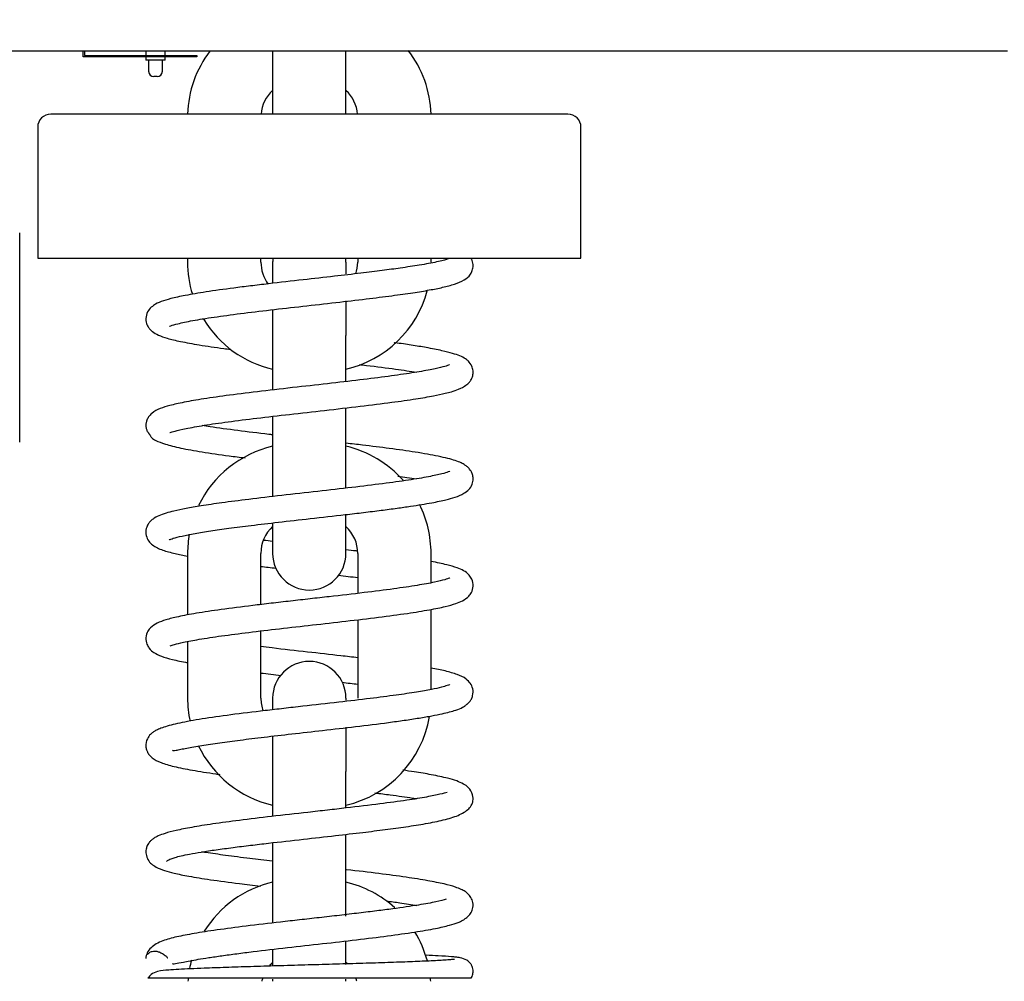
# Model space of a CAD drawing. Header units: millimetres. Extents: x -530 to 1563, y -566 to 914.
# Tile 5 of 15: x 246 to 397, y 225 to 372. Entities that reach past the tile are written whole.
import ezdxf

# ---------------------------------------------------------------- set-up
doc = ezdxf.new("R2010")
doc.units = ezdxf.units.MM
doc.dimstyles.get("Standard").update_dxf_attribs({"dimtxt": 33, "dimasz": 11, "dimexe": 11, "dimexo": 11, "dimgap": 11, "dimtad": 0, "dimtih": 1, "dimtoh": 1, "dimdsep": 46, "dimtxsty": 'Standard', "dimcen": 0.09, "dimadec": 0, "dimazin": 0, "dimtfac": 1, "dimtofl": 0, "dimtmove": 0, "dimatfit": 3, "dimfxl": 0, "dimtolj": 1, "dimtzin": 0, "dimarcsym": 0})

# ---------------------------------------------------------------- blocks, each defined once
blk = doc.blocks.new('*D3')
at = {"color": 0, "lineweight": -2}
for p, q in [((301.62, 614.08), (542.77, 614.08)), ((531.77, 603.08), (531.77, 329.48)), ((531.77, 0.88), (531.77, 274.48)), ((845.37, -10.12), (520.77, -10.12))]:
    blk.add_line(p, q, dxfattribs=at)
at = {"color": 0, "lineweight": 18}
for points in [[(529.94, 603.08), (533.6, 603.08), (531.77, 614.08)], [(529.94, 0.88), (533.6, 0.88), (531.77, -10.12)]]:
    blk.add_solid(points, dxfattribs=at)
at = {"layer": 'Defpoints', "color": 0, "lineweight": 18}
for p in [(290.62, 614.08), (531.77, -10.12), (856.37, -10.12)]:
    blk.add_point(p, dxfattribs=at)
at = {"color": 0, "lineweight": 18, "insert": (531.77, 301.98), "char_height": 33, "attachment_point": 5}
blk.add_mtext('\\A1;625', dxfattribs=at)
blk = doc.blocks.new('*D4')
at = {"color": 0, "lineweight": -2}
for p, q in [((36.37, 350.24), (36.37, 756.85)), ((460.58, 530.17), (460.58, 756.85)), ((47.37, 745.85), (193.47, 745.85)), ((449.58, 745.85), (303.47, 745.85))]:
    blk.add_line(p, q, dxfattribs=at)
at = {"color": 0, "lineweight": 18}
for points in [[(47.37, 747.68), (47.37, 744.01), (36.37, 745.85)], [(449.58, 747.68), (449.58, 744.01), (460.58, 745.85)]]:
    blk.add_solid(points, dxfattribs=at)
at = {"layer": 'Defpoints', "color": 0, "lineweight": 18}
for p in [(460.58, 745.85), (460.58, 519.17), (36.37, 339.24)]:
    blk.add_point(p, dxfattribs=at)
at = {"color": 0, "lineweight": 18, "insert": (248.47, 745.85), "char_height": 33, "attachment_point": 5}
blk.add_mtext('\\A1;425', dxfattribs=at)

msp = doc.modelspace()

# ---------------------------------------------------------------- linework, layer by layer
for p, q in [((397.291, 366.991), (156.118, 366.991)), ((256.054, 366.091), (256.054, 366.991)), ((273.454, 366.091), (256.054, 366.091)), ((256.254, 366.991), (256.254, 366.291)), ((256.254, 366.291), (273.454, 366.291)), ((265.618, 366.991), (265.618, 366.291)), ((265.618, 366.091), (265.618, 365.591)), ((268.618, 365.591), (265.618, 365.591)), ((266.068, 365.591), (266.068, 363.891)), ((268.168, 363.891), (268.168, 365.591)), ((268.618, 366.291), (268.618, 366.991)), ((268.618, 365.591), (268.618, 366.091)), ((273.454, 366.291), (273.454, 366.091)), ((285.018, 366.991), (285.018, 357.347)), ((296.218, 357.347), (296.218, 366.994)), ((267.368, 363.091), (266.868, 363.091)), ((290.618, 357.346), (251.118, 357.346)), ((330.118, 357.346), (290.618, 357.346)), ((249.118, 355.346), (249.118, 335.346)), ((332.118, 335.346), (332.118, 355.346)), ((246.368, 307.241), (246.368, 339.241)), ((249.118, 335.346), (290.618, 335.346)), ((272.018, 335.347), (272.018, 334.746)), ((283.218, 334.746), (283.218, 335.347)), ((285.018, 334.746), (285.018, 331.532)), ((290.618, 335.346), (332.118, 335.346)), ((296.218, 334.746), (296.218, 332.934)), ((298.018, 335.347), (298.018, 334.746)), ((309.218, 334.746), (309.218, 335.347)), ((296.218, 328.844), (296.218, 323.546)), ((285.018, 327.515), (285.018, 323.546)), ((285.018, 323.546), (285.018, 315.216)), ((296.218, 316.498), (296.218, 323.546)), ((296.218, 301.446), (296.218, 312.472)), ((285.018, 311.189), (285.018, 301.446)), ((285.018, 301.446), (285.018, 298.892)), ((296.218, 300.192), (296.218, 301.446)), ((296.218, 290.246), (296.218, 296.127)), ((285.018, 294.809), (285.018, 290.246)), ((272.018, 290.246), (272.018, 280.839)), ((283.218, 282.434), (283.218, 290.246)), ((298.018, 290.246), (298.018, 284.138)), ((309.218, 285.747), (309.218, 290.246)), ((309.218, 269.449), (309.218, 281.687)), ((298.018, 280.113), (298.018, 268.146)), ((283.218, 268.146), (283.218, 278.405)), ((272.018, 276.786), (272.018, 268.146)), ((285.018, 268.146), (285.018, 266.527)), ((296.218, 268.146), (296.218, 267.831)), ((296.218, 263.709), (296.218, 256.946)), ((285.018, 262.399), (285.018, 256.946)), ((285.018, 256.946), (285.018, 250.075)), ((296.218, 251.351), (296.218, 256.946)), ((296.218, 234.846), (296.218, 247.327)), ((285.018, 246.054), (285.018, 234.846)), ((285.018, 234.846), (285.018, 233.763)), ((296.218, 227.445), (296.218, 231.002)), ((285.018, 229.679), (285.018, 227.209)), ((285.018, 225.221), (285.018, 224.878)), ((296.218, 224.878), (296.218, 225.184))]:
    msp.add_line(p, q)
for centre, radius, start, end in [((292.418, 356.846), 16.8, 1.70578, 37.54688), ((288.818, 356.846), 16.8, 142.8525, 178.29422), ((266.868, 363.891), 0.8, 180, 270), ((267.368, 363.891), 0.8, 270, 0), ((288.818, 356.846), 5.6, 132.73312, 174.87703), ((292.418, 356.846), 5.6, 5.12297, 47.26688), ((251.118, 355.346), 2, 90, 180), ((330.118, 355.346), 2, 0, 90), ((288.818, 334.746), 16.8, 180, 197.00719), ((288.818, 334.746), 5.6, 180, 216.93796), ((290.618, 334.746), 5.6, 173.84906, 180), ((290.618, 334.746), 5.6, 0, 6.15094), ((292.418, 334.746), 5.6, 341.12812, 0), ((292.418, 334.746), 16.8, 283.07391, 344.93203), ((288.818, 334.746), 16.8, 211.54922, 256.9261), ((288.818, 290.246), 16.8, 103.07391, 154.24734), ((292.418, 290.246), 16.8, 41.75719, 76.9261), ((292.418, 290.246), 16.8, 0, 26.46703), ((288.818, 290.246), 5.6, 132.73312, 180), ((292.418, 290.246), 5.6, 0, 47.26688), ((288.818, 290.246), 16.8, 169.90031, 180), ((290.618, 290.246), 5.6, 180, 270), ((290.618, 290.246), 5.6, 270, 0), ((290.618, 268.146), 5.6, 90, 180), ((290.618, 268.146), 5.6, 0, 90), ((288.818, 268.146), 16.8, 180, 192.13875), ((288.818, 268.146), 5.6, 180, 200.45109), ((292.418, 268.146), 16.8, 283.07391, 350.26594), ((288.818, 268.146), 16.8, 205.49812, 256.92609), ((288.818, 223.646), 16.8, 103.07391, 148.12594), ((292.418, 223.646), 16.8, 47.835, 76.92609), ((292.418, 223.646), 16.8, 14.95125, 31.60125), ((288.818, 223.646), 16.8, 164.60578, 169.11281), ((288.818, 223.646), 5.6, 132.73313, 139.9275), ((292.418, 223.646), 5.6, 44.10141, 47.26688), ((288.818, 223.646), 16.8, 174.11625, 175.79391), ((288.818, 223.646), 5.6, 162.13218, 167.29172), ((292.418, 223.646), 5.6, 12.70829, 17.79469), ((292.418, 223.646), 16.8, 4.20609, 5.89078)]:
    msp.add_arc(centre, radius, start, end)
for points, knots in [([(312.061, 335.314), (312.054, 335.316), (311.987, 335.294), (311.69, 335.184), (311.084, 335.005), (309.813, 334.7), (307.694, 334.306), (304.776, 333.859), (301.722, 333.446), (298.351, 333.028), (294.289, 332.555), (289.49, 332.015), (285.145, 331.523), (281.635, 331.106), (278.346, 330.694), (274.874, 330.213), (271.7, 329.677), (269.468, 329.189), (267.998, 328.743), (266.962, 328.296), (266.116, 327.53), (265.666, 326.78), (265.62, 325.596), (265.947, 324.87), (266.308, 324.412), (266.783, 323.998), (267.593, 323.542), (268.95, 323.075), (270.938, 322.602), (273.802, 322.08), (276.526, 321.68), (278.238, 321.451), (278.582, 321.405)], [0, 0, 0, 0, 0.0137141, 0.0324785, 0.0559564, 0.0836759, 0.1353763, 0.1786419, 0.2140402, 0.2523409, 0.2968182, 0.3475113, 0.4044648, 0.4352014, 0.4651059, 0.5201799, 0.5690705, 0.6117469, 0.6481617, 0.683131, 0.7033421, 0.7253217, 0.7439806, 0.759094, 0.771442, 0.7835018, 0.8125019, 0.8480346, 0.8898155, 0.9363314, 0.9873708, 1, 1, 1, 1]), ([(312.061, 335.314), (312.054, 335.316), (311.987, 335.294), (311.69, 335.184), (311.084, 335.005), (309.813, 334.7), (307.694, 334.306), (304.776, 333.859), (301.722, 333.446), (298.351, 333.028), (294.289, 332.555), (289.49, 332.015), (285.145, 331.523), (281.635, 331.106), (278.346, 330.694), (274.874, 330.213), (271.7, 329.677), (269.468, 329.189), (267.998, 328.743), (266.962, 328.296), (266.116, 327.53), (265.666, 326.78), (265.62, 325.596), (265.947, 324.87), (266.308, 324.412), (266.783, 323.998), (267.593, 323.542), (268.95, 323.075), (270.938, 322.602), (273.802, 322.08), (276.526, 321.68), (278.238, 321.451), (278.582, 321.405)], [0, 0, 0, 0, 0.0137141, 0.0324785, 0.0559564, 0.0836759, 0.1353762, 0.1786419, 0.2140401, 0.2523409, 0.2968182, 0.3475113, 0.4044647, 0.4352014, 0.4651059, 0.5201799, 0.5690705, 0.6117469, 0.6481617, 0.683131, 0.703342, 0.7253217, 0.7439806, 0.759094, 0.771442, 0.7835018, 0.8125019, 0.8480346, 0.8898155, 0.9363314, 0.9873708, 1, 1, 1, 1]), ([(269.241, 324.954), (269.248, 324.936), (269.485, 325.049), (270.495, 325.34), (272.733, 325.822), (275.98, 326.341), (280.032, 326.887), (284.655, 327.442), (289.63, 328.006), (294.613, 328.565), (299.225, 329.102), (303.186, 329.6), (306.411, 330.056), (308.972, 330.477), (311.065, 330.89), (312.905, 331.375), (314.238, 331.933), (315.09, 332.577), (315.556, 333.461), (315.686, 334.194), (315.574, 334.867), (315.398, 335.242), (315.331, 335.36)], [0, 0, 0, 0, 0.0321801, 0.0855164, 0.1507652, 0.21938, 0.2887184, 0.358731, 0.429363, 0.5004626, 0.5680969, 0.6301941, 0.6867332, 0.7376885, 0.7859119, 0.83717, 0.8915097, 0.9365414, 0.9539554, 0.9718901, 0.990325, 1, 1, 1, 1]), ([(269.241, 324.954), (269.248, 324.936), (269.485, 325.049), (270.495, 325.34), (272.733, 325.822), (275.98, 326.341), (280.032, 326.887), (284.655, 327.442), (289.63, 328.006), (294.613, 328.565), (299.225, 329.102), (303.186, 329.6), (306.411, 330.056), (308.972, 330.477), (311.065, 330.89), (312.905, 331.375), (314.238, 331.933), (315.09, 332.577), (315.556, 333.461), (315.686, 334.194), (315.574, 334.867), (315.398, 335.242), (315.331, 335.36)], [0, 0, 0, 0, 0.0321802, 0.0855165, 0.1507652, 0.2193801, 0.2887184, 0.358731, 0.429363, 0.5004627, 0.5680969, 0.6301941, 0.6867332, 0.7376885, 0.785912, 0.83717, 0.8915097, 0.9365414, 0.9539555, 0.9718901, 0.990325, 1, 1, 1, 1]), ([(269.286, 308.717), (269.292, 308.707), (269.408, 308.732), (270.02, 308.923), (271.719, 309.328), (274.492, 309.826), (278.156, 310.356), (282.595, 310.914), (287.632, 311.496), (293.041, 312.102), (298.392, 312.715), (303.114, 313.302), (306.832, 313.832), (309.512, 314.289), (311.211, 314.649), (312.395, 314.952), (313.543, 315.332), (314.487, 315.842), (315.059, 316.355), (315.348, 316.764), (315.524, 317.151), (315.646, 317.656), (315.652, 318.208), (315.452, 318.976), (315.011, 319.541), (314.72, 319.801), (314.338, 320.087), (313.674, 320.418), (312.485, 320.824), (310.832, 321.242), (308.697, 321.66), (306.256, 322.058), (304.542, 322.307), (303.635, 322.432), (303.591, 322.438)], [0, 0, 0, 0, 0.0156981, 0.0539532, 0.0978502, 0.1468405, 0.1982244, 0.2516246, 0.3070421, 0.3644758, 0.4239222, 0.4810511, 0.5309787, 0.5736477, 0.6090016, 0.6299321, 0.6554311, 0.6862418, 0.706394, 0.7207194, 0.7291787, 0.7359338, 0.7456386, 0.7578149, 0.775762, 0.782957, 0.7936444, 0.8257286, 0.8549801, 0.8904369, 0.9320314, 0.9656536, 0.9983465, 1, 1, 1, 1]), ([(269.286, 308.717), (269.292, 308.707), (269.408, 308.732), (270.02, 308.923), (271.719, 309.328), (274.492, 309.826), (278.156, 310.356), (282.595, 310.914), (287.632, 311.496), (293.041, 312.102), (298.392, 312.715), (303.114, 313.302), (306.832, 313.832), (309.512, 314.289), (311.211, 314.649), (312.395, 314.952), (313.543, 315.332), (314.487, 315.842), (315.059, 316.355), (315.348, 316.764), (315.524, 317.151), (315.646, 317.656), (315.652, 318.208), (315.452, 318.976), (315.011, 319.541), (314.72, 319.801), (314.338, 320.087), (313.674, 320.418), (312.485, 320.824), (310.832, 321.242), (308.697, 321.66), (306.256, 322.058), (304.542, 322.307), (303.635, 322.432), (303.591, 322.438)], [0, 0, 0, 0, 0.0156981, 0.0539532, 0.0978502, 0.1468405, 0.1982244, 0.2516246, 0.3070422, 0.3644758, 0.4239222, 0.4810511, 0.5309787, 0.5736477, 0.6090016, 0.6299321, 0.6554311, 0.6862419, 0.706394, 0.7207194, 0.7291787, 0.7359339, 0.7456386, 0.7578149, 0.775762, 0.782957, 0.7936444, 0.8257286, 0.8549801, 0.8904369, 0.9320314, 0.9656536, 0.9983465, 1, 1, 1, 1]), ([(312.047, 319.041), (312.031, 319.046), (311.86, 318.962), (311.08, 318.725), (309.394, 318.334), (306.736, 317.862), (303.207, 317.349), (298.908, 316.805), (293.987, 316.234), (288.648, 315.636), (283.31, 315.027), (278.479, 314.432), (274.507, 313.87), (271.481, 313.352), (269.278, 312.853), (267.848, 312.418), (266.732, 311.857), (266.075, 311.156), (265.818, 310.685), (265.706, 310.33), (265.662, 310.061), (265.646, 309.876), (265.647, 309.671), (265.671, 309.448), (265.726, 309.214), (265.818, 308.974), (265.921, 308.795), (266.02, 308.658), (266.086, 308.573), (266.133, 308.515), (266.178, 308.461), (266.23, 308.398), (266.278, 308.337), (266.388, 308.184), (266.381, 308.107), (266.602, 307.837), (267.182, 307.455), (268.585, 306.907), (270.927, 306.325), (274.193, 305.734), (277.635, 305.239), (279.982, 304.938), (280.822, 304.834)], [0, 0, 0, 0, 0.0172119, 0.051705, 0.0911823, 0.1355296, 0.1829136, 0.2326178, 0.2846485, 0.3390103, 0.3956473, 0.4503946, 0.5007029, 0.5465792, 0.5880143, 0.6251442, 0.6598356, 0.6763948, 0.6891495, 0.697238, 0.6997204, 0.7019207, 0.7040451, 0.7062573, 0.7086969, 0.7114578, 0.7145879, 0.7160546, 0.7172647, 0.7178193, 0.7183682, 0.719536, 0.7209262, 0.7226305, 0.7346176, 0.7504131, 0.7806555, 0.82279, 0.8695728, 0.9192582, 0.9718514, 1, 1, 1, 1]), ([(312.047, 319.041), (312.031, 319.046), (311.86, 318.962), (311.08, 318.725), (309.394, 318.334), (306.736, 317.862), (303.207, 317.349), (298.908, 316.805), (293.987, 316.234), (288.648, 315.636), (283.31, 315.027), (278.479, 314.432), (274.507, 313.87), (271.481, 313.352), (269.278, 312.853), (267.848, 312.418), (266.732, 311.857), (266.075, 311.156), (265.818, 310.685), (265.706, 310.33), (265.662, 310.061), (265.646, 309.876), (265.647, 309.671), (265.671, 309.448), (265.726, 309.214), (265.818, 308.974), (265.921, 308.795), (266.02, 308.658), (266.086, 308.573), (266.133, 308.515), (266.178, 308.461), (266.23, 308.398), (266.278, 308.337), (266.388, 308.184), (266.381, 308.107), (266.602, 307.837), (267.182, 307.455), (268.585, 306.907), (270.927, 306.325), (274.193, 305.734), (277.635, 305.239), (279.982, 304.938), (280.822, 304.834)], [0, 0, 0, 0, 0.0172119, 0.051705, 0.0911823, 0.1355296, 0.1829136, 0.2326178, 0.2846485, 0.3390103, 0.3956473, 0.4503946, 0.5007029, 0.5465792, 0.5880143, 0.6251442, 0.6598356, 0.6763948, 0.6891495, 0.697238, 0.6997204, 0.7019207, 0.7040451, 0.7062573, 0.7086969, 0.7114578, 0.7145879, 0.7160546, 0.7172647, 0.7178193, 0.7183682, 0.719536, 0.7209262, 0.7226305, 0.7346176, 0.7504131, 0.7806555, 0.82279, 0.8695728, 0.9192582, 0.9718514, 1, 1, 1, 1]), ([(298.271, 319.1), (298.631, 319.057), (300.589, 318.821), (303.706, 318.423), (306.056, 318.077), (307.018, 317.924)], [0, 0, 0, 0, 0.1073664, 0.5907717, 1, 1, 1, 1]), ([(298.271, 319.1), (298.631, 319.057), (300.589, 318.821), (303.706, 318.423), (306.056, 318.077), (307.018, 317.924)], [0, 0, 0, 0, 0.1073664, 0.5907717, 1, 1, 1, 1]), ([(285.006, 308.358), (284.818, 308.38), (282.964, 308.596), (279.561, 309.007), (276.27, 309.46), (274.64, 309.716), (274.252, 309.779)], [0, 0, 0, 0, 0.0458304, 0.4522431, 0.8638637, 1, 1, 1, 1]), ([(285.006, 308.358), (284.818, 308.38), (282.964, 308.596), (279.561, 309.007), (276.27, 309.46), (274.64, 309.716), (274.252, 309.779)], [0, 0, 0, 0, 0.0458305, 0.4522431, 0.8638637, 1, 1, 1, 1]), ([(269.185, 292.334), (269.182, 292.324), (269.287, 292.373), (269.785, 292.553), (271.118, 292.904), (273.06, 293.287), (275.484, 293.682), (278.377, 294.092), (281.836, 294.533), (286.02, 295.027), (290.913, 295.579), (295.331, 296.076), (298.942, 296.501), (301.592, 296.828), (303.995, 297.144), (306.664, 297.526), (309.252, 297.95), (311.455, 298.414), (312.92, 298.815), (314.129, 299.289), (315.013, 299.988), (315.491, 300.628), (315.689, 301.603), (315.573, 302.285), (315.344, 302.799), (315.086, 303.16), (314.782, 303.474), (314.341, 303.804), (313.741, 304.124), (312.941, 304.429), (311.785, 304.761), (309.912, 305.188), (307.005, 305.698), (303.017, 306.26), (299.375, 306.713), (297.088, 306.982), (296.252, 307.079)], [0, 0, 0, 0, 0.0117045, 0.0407471, 0.0754417, 0.1115, 0.1468986, 0.1818011, 0.220233, 0.2637185, 0.3122927, 0.3659948, 0.3948384, 0.4243027, 0.4520811, 0.4779821, 0.5240813, 0.5626316, 0.5935919, 0.627398, 0.6490162, 0.6698038, 0.684235, 0.6946361, 0.7036108, 0.7115149, 0.7212179, 0.7327135, 0.7489729, 0.7744252, 0.7995416, 0.827586, 0.8804756, 0.9291715, 0.9744298, 1, 1, 1, 1]), ([(269.185, 292.334), (269.182, 292.324), (269.287, 292.373), (269.785, 292.553), (271.118, 292.904), (273.06, 293.287), (275.484, 293.682), (278.377, 294.092), (281.836, 294.533), (286.02, 295.027), (290.913, 295.579), (295.331, 296.076), (298.942, 296.501), (301.592, 296.828), (303.995, 297.144), (306.664, 297.526), (309.252, 297.95), (311.455, 298.414), (312.92, 298.815), (314.129, 299.289), (315.013, 299.988), (315.491, 300.628), (315.689, 301.603), (315.573, 302.285), (315.344, 302.799), (315.086, 303.16), (314.782, 303.474), (314.341, 303.804), (313.741, 304.124), (312.941, 304.429), (311.785, 304.761), (309.912, 305.188), (307.005, 305.698), (303.017, 306.26), (299.375, 306.713), (297.088, 306.982), (296.252, 307.079)], [0, 0, 0, 0, 0.0117045, 0.0407471, 0.0754417, 0.1115, 0.1468986, 0.1818012, 0.220233, 0.2637185, 0.3122927, 0.3659948, 0.3948384, 0.4243027, 0.4520811, 0.4779821, 0.5240813, 0.5626316, 0.5935919, 0.627398, 0.6490162, 0.6698038, 0.684235, 0.6946361, 0.7036108, 0.7115149, 0.721218, 0.7327136, 0.7489729, 0.7744252, 0.7995416, 0.827586, 0.8804756, 0.9291715, 0.9744298, 1, 1, 1, 1]), ([(312.109, 302.792), (312.116, 302.815), (311.826, 302.66), (310.867, 302.385), (308.86, 301.937), (305.818, 301.432), (301.849, 300.883), (297.131, 300.309), (291.857, 299.709), (286.447, 299.102), (281.466, 298.52), (277.342, 297.992), (274.17, 297.528), (271.777, 297.116), (270.052, 296.757), (268.66, 296.387), (267.581, 295.996), (266.837, 295.599), (266.337, 295.174), (265.984, 294.743), (265.617, 293.946), (265.648, 292.875), (266.07, 292.086), (266.869, 291.308), (268.162, 290.726), (269.908, 290.25), (271.335, 289.957), (272.014, 289.83)], [0, 0, 0, 0, 0.0282463, 0.0681487, 0.1175877, 0.1731315, 0.2310744, 0.2914037, 0.3541035, 0.4191243, 0.481138, 0.5361975, 0.5842595, 0.6252788, 0.6636413, 0.6925444, 0.7244032, 0.7553038, 0.7729745, 0.7858525, 0.7998812, 0.8206061, 0.8429454, 0.8661923, 0.9145274, 0.9619346, 1, 1, 1, 1]), ([(312.109, 302.792), (312.116, 302.815), (311.826, 302.66), (310.867, 302.385), (308.86, 301.937), (305.818, 301.432), (301.849, 300.883), (297.131, 300.309), (291.857, 299.709), (286.447, 299.102), (281.466, 298.52), (277.342, 297.992), (274.17, 297.528), (271.777, 297.116), (270.052, 296.757), (268.66, 296.387), (267.581, 295.996), (266.837, 295.599), (266.337, 295.174), (265.984, 294.743), (265.617, 293.946), (265.648, 292.875), (266.07, 292.086), (266.869, 291.308), (268.162, 290.726), (269.908, 290.25), (271.335, 289.957), (272.014, 289.83)], [0, 0, 0, 0, 0.0282462, 0.0681487, 0.1175877, 0.1731315, 0.2310744, 0.2914037, 0.3541035, 0.4191243, 0.481138, 0.5361975, 0.5842595, 0.6252788, 0.6636413, 0.6925444, 0.7244032, 0.7553038, 0.7729745, 0.7858525, 0.7998812, 0.8206061, 0.8429454, 0.8661923, 0.9145274, 0.9619346, 1, 1, 1, 1]), ([(304.138, 302.059), (304.62, 301.991), (305.605, 301.849), (306.517, 301.706), (306.971, 301.632)], [0, 0, 0, 0, 0.4740935, 1, 1, 1, 1]), ([(304.138, 302.059), (304.62, 301.991), (305.605, 301.849), (306.517, 301.706), (306.971, 301.632)], [0, 0, 0, 0, 0.4740935, 1, 1, 1, 1]), ([(297.958, 290.592), (297.895, 290.6), (297.325, 290.667), (296.749, 290.734), (296.231, 290.795)], [0, 0, 0, 0, 0.1095267, 1, 1, 1, 1]), ([(297.958, 290.592), (297.895, 290.6), (297.325, 290.667), (296.749, 290.734), (296.231, 290.795)], [0, 0, 0, 0, 0.1095268, 1, 1, 1, 1]), ([(269.358, 276.121), (269.513, 276.184), (269.998, 276.338), (271.415, 276.691), (273.782, 277.136), (277.154, 277.649), (281.328, 278.189), (286.058, 278.746), (291.128, 279.317), (296.297, 279.9), (301.26, 280.493), (305.564, 281.068), (308.944, 281.611), (311.345, 282.098), (312.985, 282.565), (314.016, 282.961), (314.887, 283.548), (315.426, 284.274), (315.734, 285.21), (315.504, 286.303), (314.923, 287.113), (314.162, 287.647), (313.175, 288.066), (311.595, 288.532), (310.117, 288.843), (309.235, 289.007)], [0, 0, 0, 0, 0.0341571, 0.0763254, 0.1264825, 0.1830569, 0.2411831, 0.3005187, 0.3610658, 0.4228252, 0.485797, 0.5485533, 0.6049217, 0.6541981, 0.6963564, 0.7316075, 0.7652405, 0.7825744, 0.8027467, 0.8239437, 0.8405934, 0.8722615, 0.9070049, 0.9502101, 1, 1, 1, 1]), ([(269.358, 276.121), (269.513, 276.184), (269.998, 276.338), (271.415, 276.691), (273.782, 277.136), (277.154, 277.649), (281.328, 278.189), (286.058, 278.746), (291.128, 279.317), (296.297, 279.9), (301.26, 280.493), (305.564, 281.068), (308.944, 281.611), (311.345, 282.098), (312.985, 282.565), (314.016, 282.961), (314.887, 283.548), (315.426, 284.274), (315.734, 285.21), (315.504, 286.303), (314.923, 287.113), (314.162, 287.647), (313.175, 288.066), (311.595, 288.532), (310.117, 288.843), (309.235, 289.007)], [0, 0, 0, 0, 0.0341571, 0.0763254, 0.1264825, 0.1830569, 0.2411831, 0.3005187, 0.3610658, 0.4228252, 0.485797, 0.5485533, 0.6049217, 0.6541981, 0.6963564, 0.7316075, 0.7652405, 0.7825744, 0.8027467, 0.8239437, 0.8405934, 0.8722615, 0.9070049, 0.9502101, 1, 1, 1, 1]), ([(312.093, 286.494), (312.088, 286.502), (311.94, 286.416), (311.329, 286.22), (309.743, 285.82), (307.147, 285.349), (303.526, 284.816), (298.956, 284.238), (294.53, 283.726), (290.725, 283.297), (287.742, 282.961), (284.795, 282.624), (281.155, 282.193), (277.185, 281.687), (273.391, 281.119), (270.609, 280.598), (268.706, 280.119), (267.403, 279.659), (266.488, 279.067), (265.923, 278.399), (265.559, 277.414), (265.732, 276.412), (266.26, 275.531), (266.942, 275.016), (267.996, 274.517), (269.687, 274.016), (271.164, 273.705), (272.009, 273.548)], [0, 0, 0, 0, 0.016557, 0.0514517, 0.0976433, 0.1506129, 0.2075988, 0.2686114, 0.3336504, 0.3677464, 0.4028506, 0.438557, 0.4729555, 0.536991, 0.5948415, 0.6464778, 0.6918517, 0.7318129, 0.7683952, 0.7861432, 0.8071346, 0.8260126, 0.8390028, 0.8698787, 0.9093307, 0.9528298, 1, 1, 1, 1]), ([(312.093, 286.494), (312.088, 286.502), (311.94, 286.416), (311.329, 286.22), (309.743, 285.82), (307.147, 285.349), (303.526, 284.816), (298.956, 284.238), (294.53, 283.726), (290.725, 283.297), (287.742, 282.961), (284.795, 282.624), (281.155, 282.193), (277.185, 281.687), (273.391, 281.119), (270.609, 280.598), (268.706, 280.119), (267.403, 279.659), (266.488, 279.067), (265.923, 278.399), (265.559, 277.414), (265.732, 276.412), (266.26, 275.531), (266.942, 275.016), (267.996, 274.517), (269.687, 274.016), (271.164, 273.705), (272.009, 273.548)], [0, 0, 0, 0, 0.0165569, 0.0514517, 0.0976433, 0.1506129, 0.2075988, 0.2686114, 0.3336504, 0.3677464, 0.4028505, 0.438557, 0.4729555, 0.536991, 0.5948415, 0.6464778, 0.6918517, 0.7318129, 0.7683952, 0.7861432, 0.8071346, 0.8260126, 0.8390028, 0.8698787, 0.9093307, 0.9528298, 1, 1, 1, 1]), ([(295.037, 286.907), (295.545, 286.848), (296.567, 286.73), (297.569, 286.612), (298.07, 286.552)], [0, 0, 0, 0, 0.4934682, 1, 1, 1, 1]), ([(295.037, 286.907), (295.545, 286.848), (296.567, 286.73), (297.569, 286.612), (298.07, 286.552)], [0, 0, 0, 0, 0.4934681, 1, 1, 1, 1]), ([(298.046, 274.297), (297.194, 274.398), (294.671, 274.692), (290.227, 275.191), (286.079, 275.66), (283.741, 275.936), (283.158, 276.005)], [0, 0, 0, 0, 0.1770849, 0.5150757, 0.8774503, 1, 1, 1, 1]), ([(298.046, 274.297), (297.194, 274.398), (294.671, 274.692), (290.227, 275.191), (286.079, 275.66), (283.741, 275.936), (283.158, 276.005)], [0, 0, 0, 0, 0.1770849, 0.5150757, 0.8774503, 1, 1, 1, 1]), ([(269.715, 260.192), (269.741, 260.168), (269.849, 260.11), (270.192, 260.15), (270.962, 260.323), (272.16, 260.556), (274.059, 260.89), (276.846, 261.311), (280.089, 261.744), (283.784, 262.195), (288.04, 262.685), (292.785, 263.219), (297.837, 263.8), (302.004, 264.316), (305.172, 264.754), (307.409, 265.095), (309.341, 265.43), (311.315, 265.828), (312.958, 266.26), (314, 266.678), (314.435, 266.968), (314.544, 267.086), (314.608, 267.139), (314.678, 267.191), (314.772, 267.262), (314.934, 267.393), (315.111, 267.574), (315.268, 267.791), (315.445, 268.097), (315.67, 268.721), (315.652, 269.596), (315.232, 270.47), (314.351, 271.297), (313.301, 271.74), (311.474, 272.285), (309.995, 272.587), (309.217, 272.73)], [0, 0, 0, 0, 0.0127468, 0.0408452, 0.0660241, 0.0905577, 0.1381202, 0.1835745, 0.2274064, 0.274494, 0.3258672, 0.3815908, 0.4417366, 0.5063823, 0.5404814, 0.5757429, 0.6101899, 0.6416185, 0.6952598, 0.736579, 0.7654135, 0.7706241, 0.7727192, 0.7744835, 0.7760821, 0.7777392, 0.781895, 0.7846635, 0.7880913, 0.7971691, 0.8186567, 0.8399794, 0.8623335, 0.9101746, 0.9564165, 1, 1, 1, 1]), ([(269.715, 260.192), (269.741, 260.168), (269.849, 260.11), (270.192, 260.15), (270.962, 260.323), (272.16, 260.556), (274.059, 260.89), (276.846, 261.311), (280.089, 261.744), (283.784, 262.195), (288.04, 262.685), (292.785, 263.219), (297.837, 263.8), (302.004, 264.316), (305.172, 264.754), (307.409, 265.095), (309.341, 265.43), (311.315, 265.828), (312.958, 266.26), (314, 266.678), (314.435, 266.968), (314.544, 267.086), (314.608, 267.139), (314.678, 267.191), (314.772, 267.262), (314.934, 267.393), (315.111, 267.574), (315.268, 267.791), (315.445, 268.097), (315.67, 268.721), (315.652, 269.596), (315.232, 270.47), (314.351, 271.297), (313.301, 271.74), (311.474, 272.285), (309.995, 272.587), (309.217, 272.73)], [0, 0, 0, 0, 0.0127468, 0.0408452, 0.0660241, 0.0905577, 0.1381202, 0.1835745, 0.2274064, 0.274494, 0.3258672, 0.3815908, 0.4417366, 0.5063823, 0.5404814, 0.5757429, 0.6101899, 0.6416185, 0.6952598, 0.736579, 0.7654135, 0.7706241, 0.7727192, 0.7744835, 0.7760821, 0.7777392, 0.781895, 0.7846635, 0.7880913, 0.7971691, 0.8186567, 0.8399794, 0.8623335, 0.9101746, 0.9564165, 1, 1, 1, 1]), ([(312.106, 270.212), (312.102, 270.216), (312.022, 270.174), (311.669, 270.04), (310.798, 269.784), (309.274, 269.445), (306.988, 269.04), (303.863, 268.579), (299.857, 268.062), (295.009, 267.492), (290.48, 266.984), (286.703, 266.557), (282.948, 266.124), (278.602, 265.593), (274.191, 264.966), (270.738, 264.344), (268.697, 263.823), (267.595, 263.411), (267.038, 263.134), (266.66, 262.879), (266.302, 262.573), (265.771, 261.89), (265.593, 260.977), (265.72, 260.27), (265.948, 259.737), (266.227, 259.358), (266.807, 258.812), (267.948, 258.237), (269.944, 257.66), (272.677, 257.12), (275.232, 256.724), (276.757, 256.509), (276.961, 256.481)], [0, 0, 0, 0, 0.0114727, 0.0343207, 0.0643291, 0.100945, 0.1422475, 0.1881344, 0.238632, 0.2937574, 0.3535181, 0.3852, 0.4170541, 0.4785624, 0.5373667, 0.5935367, 0.6471159, 0.6708593, 0.6901032, 0.7048199, 0.7150088, 0.7317822, 0.7525926, 0.7619362, 0.7703321, 0.7826722, 0.8001707, 0.8413747, 0.8875639, 0.9389076, 0.9919094, 1, 1, 1, 1]), ([(312.106, 270.212), (312.102, 270.216), (312.022, 270.174), (311.669, 270.04), (310.798, 269.784), (309.274, 269.445), (306.988, 269.04), (303.863, 268.579), (299.857, 268.062), (295.009, 267.492), (290.48, 266.984), (286.703, 266.557), (282.948, 266.124), (278.602, 265.593), (274.191, 264.966), (270.738, 264.344), (268.697, 263.823), (267.595, 263.411), (267.038, 263.134), (266.66, 262.879), (266.302, 262.573), (265.771, 261.89), (265.593, 260.977), (265.72, 260.27), (265.948, 259.737), (266.227, 259.358), (266.807, 258.812), (267.948, 258.237), (269.944, 257.66), (272.677, 257.12), (275.232, 256.724), (276.757, 256.509), (276.961, 256.481)], [0, 0, 0, 0, 0.0114727, 0.0343207, 0.0643291, 0.1009449, 0.1422474, 0.1881344, 0.238632, 0.2937574, 0.3535181, 0.3852, 0.4170541, 0.4785624, 0.5373667, 0.5935367, 0.6471159, 0.6708593, 0.6901032, 0.7048199, 0.7150088, 0.7317822, 0.7525925, 0.7619362, 0.7703321, 0.7826722, 0.8001707, 0.8413747, 0.8875639, 0.9389076, 0.9919094, 1, 1, 1, 1]), ([(268.826, 243.195), (268.815, 243.197), (268.881, 243.261), (268.984, 243.364), (269.378, 243.569), (270.119, 243.81), (271.039, 244.049), (272.346, 244.323), (274.118, 244.635), (276.337, 244.972), (278.884, 245.316), (281.582, 245.653), (285.148, 246.074), (289.538, 246.569), (294.446, 247.118), (298.659, 247.607), (302.262, 248.053), (305.502, 248.493), (308.529, 248.974), (311.221, 249.52), (313.449, 250.177), (314.856, 251.012), (315.433, 251.806), (315.611, 252.269), (315.659, 252.875), (315.523, 253.72), (314.969, 254.501), (314.143, 255.074), (313.129, 255.51), (311.625, 255.95), (309.457, 256.417), (307.051, 256.82), (305.515, 257.046), (304.925, 257.13)], [0, 0, 0, 0, 0.0061736, 0.0140969, 0.0469159, 0.0683585, 0.0931815, 0.1214119, 0.1530789, 0.1879453, 0.2224855, 0.2555823, 0.287216, 0.3459139, 0.3985738, 0.4450686, 0.4856511, 0.5263896, 0.5696294, 0.6155679, 0.6636311, 0.7127416, 0.7366998, 0.7535461, 0.7625989, 0.7716741, 0.7995278, 0.8245059, 0.854672, 0.888796, 0.9356147, 0.9761182, 1, 1, 1, 1]), ([(268.826, 243.195), (268.815, 243.197), (268.881, 243.261), (268.984, 243.364), (269.378, 243.569), (270.119, 243.81), (271.039, 244.049), (272.346, 244.323), (274.118, 244.635), (276.337, 244.972), (278.884, 245.316), (281.582, 245.653), (285.148, 246.074), (289.538, 246.569), (294.446, 247.118), (298.659, 247.607), (302.262, 248.053), (305.502, 248.493), (308.529, 248.974), (311.221, 249.52), (313.449, 250.177), (314.856, 251.012), (315.433, 251.806), (315.611, 252.269), (315.659, 252.875), (315.523, 253.72), (314.969, 254.501), (314.143, 255.074), (313.129, 255.51), (311.625, 255.95), (309.457, 256.417), (307.051, 256.82), (305.515, 257.046), (304.925, 257.13)], [0, 0, 0, 0, 0.0061736, 0.0140969, 0.0469159, 0.0683585, 0.0931815, 0.1214119, 0.1530789, 0.1879453, 0.2224855, 0.2555823, 0.287216, 0.3459139, 0.3985738, 0.4450686, 0.4856512, 0.5263896, 0.5696294, 0.6155679, 0.6636311, 0.7127416, 0.7366998, 0.7535461, 0.7625989, 0.7716741, 0.7995278, 0.8245059, 0.854672, 0.888796, 0.9356147, 0.9761182, 1, 1, 1, 1]), ([(311.677, 253.744), (311.676, 253.744), (311.423, 253.666), (310.609, 253.431), (308.588, 253.023), (305.513, 252.525), (301.359, 251.963), (297.123, 251.453), (293.374, 251.024), (289.534, 250.591), (284.923, 250.071), (279.991, 249.48), (275.9, 248.929), (272.676, 248.416), (270.279, 247.94), (268.631, 247.508), (267.579, 247.128), (266.94, 246.792), (266.563, 246.523), (266.251, 246.216), (266.03, 245.924), (265.827, 245.566), (265.645, 245.017), (265.626, 244.211), (265.995, 243.304), (266.476, 242.805), (267.336, 242.21), (268.488, 241.779), (270.006, 241.373), (272.283, 240.906), (275.565, 240.377), (279.343, 239.868), (282.066, 239.536), (283.17, 239.405)], [0, 0, 0, 0, 0.0000843, 0.037307, 0.0811887, 0.1296167, 0.1825945, 0.2400986, 0.2705992, 0.301402, 0.3597007, 0.4136991, 0.4633885, 0.5087485, 0.5497471, 0.5856715, 0.6145823, 0.6362797, 0.6506895, 0.6600218, 0.6663251, 0.6728625, 0.6826574, 0.6947106, 0.7107845, 0.7318102, 0.7527041, 0.7866212, 0.8200521, 0.8607891, 0.9087719, 0.9639542, 1, 1, 1, 1]), ([(311.677, 253.744), (311.676, 253.744), (311.423, 253.666), (310.609, 253.431), (308.588, 253.023), (305.513, 252.525), (301.359, 251.963), (297.123, 251.453), (293.374, 251.024), (289.534, 250.591), (284.923, 250.071), (279.991, 249.48), (275.9, 248.929), (272.676, 248.416), (270.279, 247.94), (268.631, 247.508), (267.579, 247.128), (266.94, 246.792), (266.563, 246.523), (266.251, 246.216), (266.03, 245.924), (265.827, 245.566), (265.645, 245.017), (265.626, 244.211), (265.995, 243.304), (266.476, 242.805), (267.336, 242.21), (268.488, 241.779), (270.006, 241.373), (272.283, 240.906), (275.565, 240.377), (279.343, 239.868), (282.066, 239.536), (283.17, 239.405)], [0, 0, 0, 0, 0.0000843, 0.037307, 0.0811887, 0.1296167, 0.1825945, 0.2400986, 0.2705992, 0.301402, 0.3597007, 0.4136991, 0.4633885, 0.5087485, 0.5497471, 0.5856715, 0.6145823, 0.6362797, 0.6506895, 0.6600218, 0.6663251, 0.6728625, 0.6826574, 0.6947106, 0.7107845, 0.7318102, 0.7527041, 0.7866212, 0.8200521, 0.8607891, 0.9087719, 0.9639542, 1, 1, 1, 1]), ([(300.621, 253.668), (301.439, 253.565), (303.495, 253.299), (305.571, 253.001), (306.787, 252.807), (306.99, 252.774)], [0, 0, 0, 0, 0.3419473, 0.8876543, 1, 1, 1, 1]), ([(300.621, 253.668), (301.439, 253.565), (303.495, 253.299), (305.571, 253.001), (306.787, 252.807), (306.99, 252.774)], [0, 0, 0, 0, 0.3419473, 0.8876543, 1, 1, 1, 1]), ([(284.982, 243.219), (283.804, 243.356), (281.297, 243.655), (277.841, 244.099), (275.516, 244.438), (274.41, 244.616), (274.212, 244.649)], [0, 0, 0, 0, 0.2868224, 0.6235912, 0.9314007, 1, 1, 1, 1]), ([(284.982, 243.219), (283.804, 243.356), (281.297, 243.655), (277.841, 244.099), (275.516, 244.438), (274.41, 244.616), (274.212, 244.649)], [0, 0, 0, 0, 0.2868224, 0.6235912, 0.9314007, 1, 1, 1, 1]), ([(269.728, 227.597), (269.75, 227.569), (269.834, 227.516), (270.258, 227.588), (271.373, 227.828), (273.192, 228.171), (275.266, 228.504), (277.245, 228.793), (279.523, 229.098), (282.808, 229.509), (287.201, 230.019), (292.61, 230.625), (297.845, 231.223), (302.644, 231.813), (306.734, 232.387), (309.816, 232.914), (311.933, 233.392), (313.126, 233.769), (313.845, 234.082), (314.337, 234.361), (314.834, 234.741), (315.292, 235.258), (315.619, 235.92), (315.694, 236.795), (315.338, 237.732), (314.839, 238.293), (314.374, 238.637), (313.778, 238.959), (312.801, 239.334), (311.225, 239.762), (308.728, 240.263), (305.406, 240.789), (301.231, 241.347), (297.993, 241.734), (296.252, 241.936), (296.217, 241.94)], [0, 0, 0, 0, 0.0108429, 0.0295209, 0.0637813, 0.1062097, 0.1305531, 0.1569554, 0.184899, 0.2127429, 0.2676588, 0.321677, 0.374793, 0.4270015, 0.4782961, 0.5263915, 0.5656405, 0.5957638, 0.6073929, 0.6191643, 0.631431, 0.647674, 0.6660685, 0.6863973, 0.7000361, 0.7150652, 0.7288778, 0.7475503, 0.7710956, 0.809165, 0.8512392, 0.8968835, 0.9461007, 0.9989082, 1, 1, 1, 1]), ([(269.728, 227.597), (269.75, 227.569), (269.834, 227.516), (270.258, 227.588), (271.373, 227.828), (273.192, 228.171), (275.266, 228.504), (277.245, 228.793), (279.523, 229.098), (282.808, 229.509), (287.201, 230.019), (292.61, 230.625), (297.845, 231.223), (302.644, 231.813), (306.734, 232.387), (309.816, 232.914), (311.933, 233.392), (313.126, 233.769), (313.845, 234.082), (314.337, 234.361), (314.834, 234.741), (315.292, 235.258), (315.619, 235.92), (315.694, 236.795), (315.338, 237.732), (314.839, 238.293), (314.374, 238.637), (313.778, 238.959), (312.801, 239.334), (311.225, 239.762), (308.728, 240.263), (305.406, 240.789), (301.231, 241.347), (297.993, 241.734), (296.252, 241.936), (296.217, 241.94)], [0, 0, 0, 0, 0.0108429, 0.0295209, 0.0637814, 0.1062097, 0.1305531, 0.1569554, 0.184899, 0.2127429, 0.2676588, 0.321677, 0.374793, 0.4270015, 0.4782961, 0.5263915, 0.5656405, 0.5957638, 0.6073929, 0.6191643, 0.631431, 0.647674, 0.6660685, 0.6863973, 0.7000361, 0.7150653, 0.7288778, 0.7475503, 0.7710957, 0.809165, 0.8512392, 0.8968835, 0.9461007, 0.9989082, 1, 1, 1, 1]), ([(311.517, 237.406), (311.517, 237.405), (311.147, 237.291), (310.033, 237.01), (307.336, 236.517), (304.101, 236.043), (300.922, 235.63), (298.187, 235.295), (295.229, 234.949), (292.174, 234.603), (289.155, 234.263), (285.362, 233.833), (281.002, 233.321), (276.542, 232.739), (272.989, 232.19), (270.326, 231.68), (268.123, 231.1), (266.56, 230.256), (265.791, 229.25), (265.653, 228.669), (265.644, 228.356)], [0, 0, 0, 0, 0.0001271, 0.0665348, 0.140482, 0.2219964, 0.2656728, 0.3112282, 0.3586416, 0.4060449, 0.4519083, 0.4962306, 0.5801005, 0.6578074, 0.7293142, 0.7945851, 0.8587404, 0.9271232, 0.9632739, 1, 1, 1, 1]), ([(311.517, 237.406), (311.517, 237.405), (311.147, 237.291), (310.033, 237.01), (307.336, 236.517), (304.101, 236.043), (300.922, 235.63), (298.187, 235.295), (295.229, 234.949), (292.174, 234.603), (289.155, 234.263), (285.362, 233.833), (281.002, 233.321), (276.542, 232.739), (272.989, 232.19), (270.326, 231.68), (268.123, 231.1), (266.56, 230.256), (265.791, 229.25), (265.653, 228.669), (265.644, 228.356)], [0, 0, 0, 0, 0.0001271, 0.0665348, 0.140482, 0.2219964, 0.2656728, 0.3112282, 0.3586416, 0.4060449, 0.4519083, 0.4962306, 0.5801005, 0.6578074, 0.7293142, 0.7945851, 0.8587404, 0.9271232, 0.9632739, 1, 1, 1, 1]), ([(302.419, 237.152), (303.115, 237.06), (304.753, 236.836), (306.229, 236.612), (307.024, 236.482)], [0, 0, 0, 0, 0.4107428, 1, 1, 1, 1]), ([(302.419, 237.152), (303.115, 237.06), (304.753, 236.836), (306.229, 236.612), (307.024, 236.482)], [0, 0, 0, 0, 0.4107428, 1, 1, 1, 1]), ([(265.893, 228.97), (265.894, 228.972), (265.895, 228.974), (265.978, 229.097), (266.066, 229.185), (266.225, 229.309), (266.296, 229.346), (266.444, 229.41), (266.521, 229.435), (266.752, 229.49), (266.907, 229.499), (267.221, 229.477), (267.379, 229.447), (267.704, 229.348), (267.872, 229.279), (268.223, 229.092), (268.407, 228.974), (268.699, 228.732), (268.8, 228.639), (268.928, 228.503), (268.953, 228.476), (268.978, 228.448)], [0, 0, 0, 0, 0.0014062, 0.0014062, 0.083027, 0.083027, 0.1646478, 0.1646478, 0.2462686, 0.2462686, 0.4095101, 0.4095101, 0.5727517, 0.5727517, 0.7359932, 0.7359932, 0.8992348, 0.8992348, 0.9808556, 0.9808556, 1, 1, 1, 1]), ([(315.338, 225.343), (315.395, 225.428), (315.491, 225.616), (315.629, 226.042), (315.659, 226.513), (315.581, 226.941), (315.465, 227.239), (315.375, 227.41), (315.138, 227.787), (314.629, 228.207), (313.697, 228.503), (312.999, 228.572), (312.099, 228.658), (310.627, 228.751), (309.124, 228.824), (308.45, 228.854)], [0, 0, 0, 0, 0.0221029, 0.0431524, 0.0770028, 0.1022434, 0.1198995, 0.1296063, 0.1432058, 0.2395619, 0.3712698, 0.4793781, 0.5857279, 0.8291828, 1, 1, 1, 1]), ([(315.338, 225.343), (315.395, 225.428), (315.491, 225.616), (315.629, 226.042), (315.659, 226.513), (315.581, 226.941), (315.465, 227.239), (315.375, 227.41), (315.138, 227.787), (314.629, 228.207), (313.697, 228.503), (312.999, 228.572), (312.099, 228.658), (310.627, 228.751), (309.124, 228.824), (308.45, 228.854)], [0, 0, 0, 0, 0.0221029, 0.0431524, 0.0770028, 0.1022434, 0.1198995, 0.1296063, 0.1432058, 0.2395619, 0.3712698, 0.4793781, 0.5857279, 0.8291828, 1, 1, 1, 1]), ([(312.792, 228.222), (312.79, 228.234), (312.652, 228.217), (312.033, 228.16), (310.792, 228.072), (308.759, 227.966), (305.697, 227.84), (302.209, 227.719), (298.331, 227.598), (294.187, 227.477), (289.92, 227.355), (285.675, 227.234), (281.597, 227.113), (277.818, 226.991), (274.794, 226.882), (272.42, 226.78), (270.577, 226.69), (268.933, 226.571), (267.789, 226.513), (266.54, 226.073), (266.113, 225.567), (265.96, 225.347)], [0, 0, 0, 0, 0.0277272, 0.0647317, 0.1018796, 0.1711699, 0.2348488, 0.2978926, 0.3609507, 0.4240149, 0.4870816, 0.5501502, 0.613222, 0.6763019, 0.7397102, 0.7846311, 0.8325056, 0.8826765, 0.9476478, 0.9805172, 1, 1, 1, 1]), ([(312.792, 228.222), (312.79, 228.234), (312.652, 228.217), (312.033, 228.16), (310.792, 228.072), (308.759, 227.966), (305.697, 227.84), (302.209, 227.719), (298.331, 227.598), (294.187, 227.477), (289.92, 227.355), (285.675, 227.234), (281.597, 227.113), (277.818, 226.991), (274.794, 226.882), (272.42, 226.78), (270.577, 226.69), (268.933, 226.571), (267.789, 226.513), (266.54, 226.073), (266.113, 225.567), (265.96, 225.347)], [0, 0, 0, 0, 0.0277272, 0.0647317, 0.1018796, 0.1711699, 0.2348488, 0.2978926, 0.3609507, 0.4240149, 0.4870816, 0.5501502, 0.613222, 0.6763019, 0.7397102, 0.7846311, 0.8325056, 0.8826765, 0.9476478, 0.9805172, 1, 1, 1, 1]), ([(315.342, 225.346), (315.345, 225.346), (315.337, 225.346), (315.296, 225.346), (315.254, 225.346), (315.134, 225.346), (315.056, 225.346), (314.911, 225.346), (314.858, 225.346), (314.772, 225.346), (314.742, 225.346), (314.68, 225.346), (314.52, 225.346), (314.332, 225.346), (313.999, 225.346), (313.633, 225.346), (313.2, 225.346), (312.733, 225.346), (312.483, 225.346), (312.083, 225.346), (311.946, 225.346), (311.768, 225.346), (311.732, 225.346), (311.66, 225.346), (311.624, 225.346), (311.515, 225.346), (311.441, 225.346), (311.067, 225.346), (310.755, 225.346), (310.102, 225.346), (309.762, 225.346), (309.056, 225.346), (308.689, 225.346), (307.93, 225.346), (307.536, 225.346), (306.926, 225.346), (306.719, 225.346), (306.403, 225.346), (306.297, 225.346), (306.083, 225.346), (305.976, 225.346), (305.435, 225.346), (304.994, 225.346), (304.094, 225.346), (303.636, 225.346), (302.701, 225.346), (301.748, 225.346), (300.761, 225.346), (300.007, 225.346), (299.753, 225.346), (299.369, 225.346), (299.241, 225.346), (299.047, 225.346), (298.983, 225.346), (298.853, 225.346), (298.27, 225.346), (297.683, 225.346), (296.634, 225.346), (296.105, 225.346), (295.043, 225.346), (294.509, 225.346), (293.434, 225.346), (292.893, 225.346), (292.078, 225.346), (291.805, 225.346), (291.395, 225.346), (291.19, 225.346), (290.984, 225.346), (290.847, 225.346), (290.778, 225.346), (290.16, 225.346), (289.614, 225.346), (288.527, 225.346), (287.446, 225.346), (286.376, 225.346), (285.312, 225.346), (284.783, 225.346), (283.731, 225.346), (283.208, 225.346), (282.622, 225.346), (282.557, 225.346), (282.427, 225.346), (282.233, 225.346), (281.783, 225.346), (281.403, 225.346), (280.647, 225.346), (280.153, 225.346), (279.18, 225.346), (278.225, 225.346), (277.303, 225.346), (276.399, 225.346), (275.9, 225.346), (275.412, 225.346), (275.304, 225.346), (275.25, 225.346), (275.089, 225.346), (274.77, 225.346), (274.458, 225.346), (273.844, 225.346), (273.449, 225.346), (272.684, 225.346), (272.315, 225.346), (271.603, 225.346), (271.261, 225.346), (270.603, 225.346), (270.287, 225.346), (269.909, 225.346), (269.834, 225.346), (269.724, 225.346), (269.687, 225.346), (269.614, 225.346), (269.434, 225.346), (269.26, 225.346), (268.855, 225.346), (268.602, 225.346), (268.129, 225.346), (267.909, 225.346), (267.502, 225.346), (267.315, 225.346), (266.975, 225.346), (266.822, 225.346), (266.651, 225.346), (266.618, 225.346), (266.554, 225.346), (266.523, 225.346), (266.434, 225.346), (266.379, 225.346), (266.229, 225.346), (266.146, 225.346), (266.017, 225.346), (265.971, 225.346), (265.941, 225.346), (265.941, 225.346), (265.94, 225.346)], [0, 0, 0, 0, 0.0161811, 0.0161811, 0.0375564, 0.0375564, 0.0589317, 0.0589317, 0.0696193, 0.0696193, 0.0749631, 0.0749631, 0.080307, 0.1016823, 0.1016823, 0.1230575, 0.1444328, 0.1444328, 0.1658081, 0.1658081, 0.1764958, 0.1764958, 0.1791677, 0.1791677, 0.1818396, 0.1818396, 0.1871834, 0.1871834, 0.2085587, 0.2085587, 0.229934, 0.229934, 0.2513093, 0.2513093, 0.2726845, 0.2726845, 0.2833722, 0.2833722, 0.288716, 0.288716, 0.2940598, 0.2940598, 0.3154351, 0.3154351, 0.3368104, 0.3368104, 0.3581857, 0.379561, 0.379561, 0.3902486, 0.3902486, 0.3955924, 0.3955924, 0.3982643, 0.3982643, 0.4009362, 0.4223115, 0.4223115, 0.4436868, 0.4436868, 0.4650621, 0.4650621, 0.4864374, 0.4864374, 0.497125, 0.497125, 0.5024689, 0.5051408, 0.5051408, 0.5078127, 0.5078127, 0.529188, 0.529188, 0.5505632, 0.5719385, 0.5719385, 0.5933138, 0.5933138, 0.6146891, 0.6146891, 0.617361, 0.617361, 0.6200329, 0.6253767, 0.6360644, 0.6360644, 0.6574397, 0.6574397, 0.678815, 0.7001902, 0.7001902, 0.7215655, 0.7242374, 0.7242374, 0.7269094, 0.7269094, 0.7322532, 0.7429408, 0.7429408, 0.7643161, 0.7643161, 0.7856914, 0.7856914, 0.8070667, 0.8070667, 0.828442, 0.828442, 0.8337858, 0.8337858, 0.8364577, 0.8364577, 0.8391296, 0.8498172, 0.8498172, 0.8711925, 0.8711925, 0.8925678, 0.8925678, 0.9139431, 0.9139431, 0.9353184, 0.9353184, 0.9406622, 0.9406622, 0.946006, 0.946006, 0.9566937, 0.9566937, 0.978069, 0.978069, 0.9994442, 0.9994442, 1, 1, 1, 1]), ([(315.342, 225.346), (315.345, 225.346), (315.337, 225.346), (315.296, 225.346), (315.254, 225.346), (315.134, 225.346), (315.056, 225.346), (314.911, 225.346), (314.858, 225.346), (314.772, 225.346), (314.742, 225.346), (314.68, 225.346), (314.52, 225.346), (314.332, 225.346), (313.999, 225.346), (313.633, 225.346), (313.2, 225.346), (312.733, 225.346), (312.483, 225.346), (312.083, 225.346), (311.946, 225.346), (311.768, 225.346), (311.732, 225.346), (311.66, 225.346), (311.624, 225.346), (311.515, 225.346), (311.441, 225.346), (311.067, 225.346), (310.755, 225.346), (310.102, 225.346), (309.762, 225.346), (309.056, 225.346), (308.689, 225.346), (307.93, 225.346), (307.536, 225.346), (306.926, 225.346), (306.719, 225.346), (306.403, 225.346), (306.297, 225.346), (306.083, 225.346), (305.976, 225.346), (305.435, 225.346), (304.994, 225.346), (304.094, 225.346), (303.636, 225.346), (302.701, 225.346), (301.748, 225.346), (300.761, 225.346), (300.007, 225.346), (299.753, 225.346), (299.369, 225.346), (299.241, 225.346), (299.047, 225.346), (298.983, 225.346), (298.853, 225.346), (298.27, 225.346), (297.683, 225.346), (296.634, 225.346), (296.105, 225.346), (295.043, 225.346), (294.509, 225.346), (293.434, 225.346), (292.893, 225.346), (292.078, 225.346), (291.805, 225.346), (291.395, 225.346), (291.19, 225.346), (290.984, 225.346), (290.847, 225.346), (290.778, 225.346), (290.16, 225.346), (289.614, 225.346), (288.527, 225.346), (287.446, 225.346), (286.376, 225.346), (285.312, 225.346), (284.783, 225.346), (283.731, 225.346), (283.208, 225.346), (282.622, 225.346), (282.557, 225.346), (282.427, 225.346), (282.233, 225.346), (281.783, 225.346), (281.403, 225.346), (280.647, 225.346), (280.153, 225.346), (279.18, 225.346), (278.225, 225.346), (277.303, 225.346), (276.399, 225.346), (275.9, 225.346), (275.412, 225.346), (275.304, 225.346), (275.25, 225.346), (275.089, 225.346), (274.77, 225.346), (274.458, 225.346), (273.844, 225.346), (273.449, 225.346), (272.684, 225.346), (272.315, 225.346), (271.603, 225.346), (271.261, 225.346), (270.603, 225.346), (270.287, 225.346), (269.909, 225.346), (269.834, 225.346), (269.724, 225.346), (269.687, 225.346), (269.614, 225.346), (269.434, 225.346), (269.26, 225.346), (268.855, 225.346), (268.602, 225.346), (268.129, 225.346), (267.909, 225.346), (267.502, 225.346), (267.315, 225.346), (266.975, 225.346), (266.822, 225.346), (266.651, 225.346), (266.618, 225.346), (266.554, 225.346), (266.523, 225.346), (266.434, 225.346), (266.379, 225.346), (266.229, 225.346), (266.146, 225.346), (266.017, 225.346), (265.971, 225.346), (265.941, 225.346), (265.941, 225.346), (265.94, 225.346)], [0, 0, 0, 0, 0.0161808, 0.0161808, 0.0375561, 0.0375561, 0.0589314, 0.0589314, 0.069619, 0.069619, 0.0749629, 0.0749629, 0.0803067, 0.101682, 0.101682, 0.1230573, 0.1444326, 0.1444326, 0.1658078, 0.1658078, 0.1764955, 0.1764955, 0.1791674, 0.1791674, 0.1818393, 0.1818393, 0.1871831, 0.1871831, 0.2085584, 0.2085584, 0.2299337, 0.2299337, 0.251309, 0.251309, 0.2726843, 0.2726843, 0.2833719, 0.2833719, 0.2887158, 0.2887158, 0.2940596, 0.2940596, 0.3154349, 0.3154349, 0.3368102, 0.3368102, 0.3581855, 0.3795608, 0.3795608, 0.3902484, 0.3902484, 0.3955922, 0.3955922, 0.3982641, 0.3982641, 0.4009361, 0.4223113, 0.4223113, 0.4436866, 0.4436866, 0.4650619, 0.4650619, 0.4864372, 0.4864372, 0.4971249, 0.4971249, 0.5024687, 0.5051406, 0.5051406, 0.5078125, 0.5078125, 0.5291878, 0.5291878, 0.5505631, 0.5719384, 0.5719384, 0.5933137, 0.5933137, 0.614689, 0.614689, 0.6173609, 0.6173609, 0.6200328, 0.6253766, 0.6360643, 0.6360643, 0.6574395, 0.6574395, 0.6788148, 0.7001901, 0.7001901, 0.7215654, 0.7242373, 0.7242373, 0.7269092, 0.7269092, 0.7322531, 0.7429407, 0.7429407, 0.764316, 0.764316, 0.7856913, 0.7856913, 0.8070666, 0.8070666, 0.8284419, 0.8284419, 0.8337857, 0.8337857, 0.8364576, 0.8364576, 0.8391295, 0.8498172, 0.8498172, 0.8711925, 0.8711925, 0.8925677, 0.8925677, 0.913943, 0.913943, 0.9353183, 0.9353183, 0.9406622, 0.9406622, 0.946006, 0.946006, 0.9566936, 0.9566936, 0.9780689, 0.9780689, 0.9994442, 0.9994442, 1, 1, 1, 1])]:
    msp.add_open_spline(points, degree=3, knots=knots)
for points in [[(274.563, 326.019), (274.472, 326.033), (274.382, 326.048), (274.294, 326.062)], [(274.563, 326.019), (274.472, 326.033), (274.382, 326.048), (274.294, 326.062)], [(285.015, 292.072), (284.542, 292.127), (284.072, 292.183), (283.607, 292.238)], [(285.015, 292.072), (284.542, 292.127), (284.072, 292.183), (283.607, 292.238)], [(283.189, 288.259), (283.951, 288.169), (284.725, 288.079), (285.508, 287.988)], [(283.189, 288.259), (283.951, 288.169), (284.725, 288.079), (285.508, 287.988)], [(283.209, 271.972), (284.216, 271.852), (285.245, 271.733), (286.286, 271.613)], [(283.209, 271.972), (284.216, 271.852), (285.245, 271.733), (286.286, 271.613)], [(295.654, 270.55), (296.459, 270.457), (297.254, 270.364), (298.033, 270.271)], [(295.654, 270.55), (296.459, 270.457), (297.254, 270.364), (298.033, 270.271)]]:
    msp.add_open_spline(points, degree=3)

# ---------------------------------------------------------------- dimensions: what is measured, and where the dimension line sits
at = {"lineweight": 18}
dim = msp.add_linear_dim(base=(460.578, 745.845), p1=(36.368, 339.241), p2=(460.578, 519.173), text='425', dimstyle='Standard', dxfattribs=at)
dim.commit()
dim.dimension.update_dxf_attribs({"geometry": '*D4', "text_midpoint": (248.473, 745.845)})
dim = msp.add_linear_dim(base=(531.769, -10.122), p1=(290.618, 614.081), p2=(856.372, -10.122), angle=90, text='625', dimstyle='Standard', dxfattribs=at)
dim.commit()
dim.dimension.update_dxf_attribs({"geometry": '*D3', "text_midpoint": (531.769, 301.98)})

doc.saveas('drawing.dxf')
